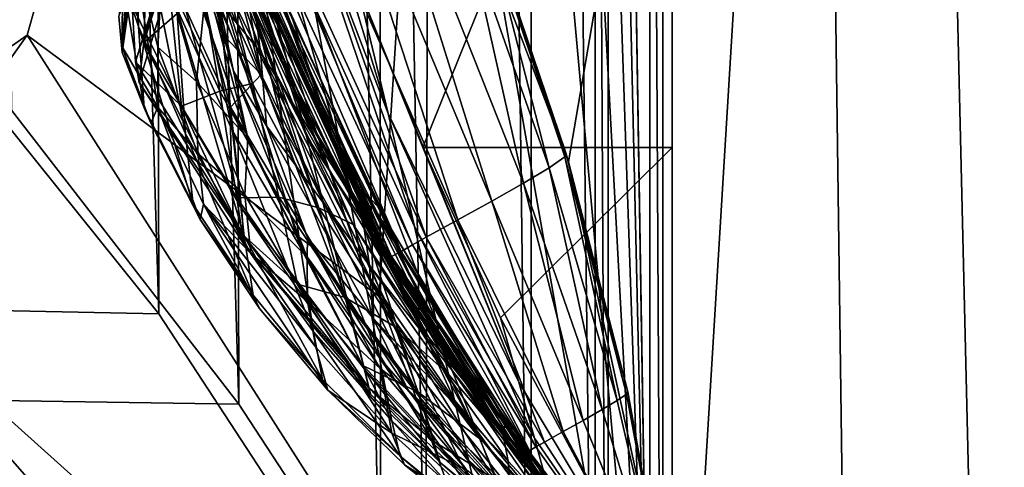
# Model space of a CAD drawing. Header units: metres. Extents: x -1004 to 0, y -708 to 0.
# Tile 56 of 119: x -81 to -36, y -620 to -599. Entities that reach past the tile are written whole.
import ezdxf

# ---------------------------------------------------------------- set-up
doc = ezdxf.new("R2010")
doc.units = ezdxf.units.M

msp = doc.modelspace()

# ---------------------------------------------------------------- linework, layer by layer
at = {"layer": 'top01'}
for points in [[(-51.296959, -64.567253, 2063.059814), (-32.904652, -648.418274, 2063.059814), (-4.296958, -31.427202, 2063.059814)], [(-4.296958, -31.427202, 163.059692), (-32.904652, -648.418274, 163.059692), (-51.296959, -64.567253, 163.059692)], [(-51.296959, -64.567253, 2063.059814), (-51.296959, -347.78183, 2037.928223), (-51.296959, -642.418274, 2063.059814)], [(-51.296959, -347.814911, 179.059677), (-51.296959, -64.567253, 163.059692), (-51.296959, -642.418274, 163.059692)], [(-51.296959, -642.418274, 2063.059814), (-43.296959, -642.418274, 2063.059814), (-51.296959, -64.567253, 2063.059814)], [(-43.296959, -642.418274, 2063.059814), (-37.296959, -644.026001, 2063.059814), (-51.296959, -64.567253, 2063.059814)], [(-51.296959, -64.567253, 2063.059814), (-37.296959, -644.026001, 2063.059814), (-32.904652, -648.418274, 2063.059814)], [(-51.296959, -64.567253, 163.059692), (-32.904652, -648.418274, 163.059692), (-37.296959, -644.026001, 163.059692)], [(-37.296959, -644.026001, 163.059692), (-43.296959, -642.418274, 163.059692), (-51.296959, -64.567253, 163.059692)], [(-43.296959, -642.418274, 163.059692), (-51.296959, -642.418274, 163.059692), (-51.296959, -64.567253, 163.059692)], [(-51.296959, -347.78183, 2037.928223), (-51.296959, -382.927338, 2036.783203), (-51.296959, -642.418274, 2063.059814)], [(-51.296959, -371.833099, 179.980698), (-51.296959, -347.814911, 179.059677), (-51.296959, -642.418274, 163.059692)], [(-51.296959, -642.418274, 163.059692), (-51.296959, -395.709442, 182.743942), (-51.296959, -371.833099, 179.980698)], [(-51.296959, -642.418274, 2063.059814), (-51.296959, -382.927338, 2036.783203), (-51.296959, -417.854736, 2033.39209)], [(-51.296959, -419.300171, 187.347092), (-51.296959, -395.709442, 182.743942), (-51.296959, -642.418274, 163.059692)], [(-51.296959, -642.418274, 2063.059814), (-51.296959, -417.854736, 2033.39209), (-51.296959, -549.301086, 2038.730835)], [(-51.296959, -442.459412, 193.778091), (-51.296959, -419.300171, 187.347092), (-51.296959, -642.418274, 163.059692)], [(-51.296959, -642.418274, 163.059692), (-51.296959, -465.041748, 202.008636), (-51.296959, -442.459412, 193.778091)], [(-51.296959, -486.906036, 211.991547), (-51.296959, -465.041748, 202.008636), (-51.296959, -642.418274, 163.059692)], [(-51.296959, -507.918365, 223.661514), (-51.296959, -486.906036, 211.991547), (-51.296959, -642.418274, 163.059692)], [(-51.296959, -642.418274, 163.059692), (-51.296947, -578.477051, 227.240723), (-51.296959, -507.918365, 223.661514)], [(-51.296959, -549.301086, 2038.730835), (-51.296959, -577.160645, 2043.482788), (-51.296959, -642.418274, 2063.059814)], [(-75.01226, -594.642212, 1252.822388), (-69.325836, -575.409058, 1244.251343), (-75.202965, -600.441711, 1190.483643)], [(-69.325836, -575.409058, 1244.251343), (-68.893585, -578.653931, 1190.834229), (-75.202965, -600.441711, 1190.483643)], [(-75.738686, -598.756653, 1048.179688), (-75.573997, -601.320923, 1088.178589), (-68.176292, -577.426208, 1084.399414)], [(-68.176292, -577.426208, 1084.399414), (-75.573997, -601.320923, 1088.178589), (-68.514442, -579.313965, 1137.527466)], [(-51.296959, -577.160645, 2043.482788), (-65.568436, -597.759644, 2042.431763), (-62.57346, -605.198792, 2043.071655)], [(-62.57346, -605.198792, 2043.071655), (-51.296959, -605.198792, 2045.060059), (-51.296959, -577.160645, 2043.482788)], [(-51.296959, -577.160645, 2043.482788), (-51.296959, -605.198792, 2045.060059), (-51.296959, -642.418274, 2063.059814)], [(-75.202965, -600.441711, 1190.483643), (-68.893585, -578.653931, 1190.834229), (-68.514442, -579.313965, 1137.527466)], [(-55.983807, -605.837585, 220.109924), (-63.98497, -584.754639, 227.897385), (-51.296947, -578.477051, 227.240723)], [(-51.296959, -627.427917, 211.596268), (-55.983807, -605.837585, 220.109924), (-51.296947, -578.477051, 227.240723)], [(-51.296959, -627.427917, 211.596268), (-51.296947, -578.477051, 227.240723), (-51.296959, -642.418274, 163.059692)], [(-75.573997, -601.320923, 1088.178589), (-75.419754, -602.249939, 1128.336426), (-68.514442, -579.313965, 1137.527466)], [(-68.514442, -579.313965, 1137.527466), (-75.419754, -602.249939, 1128.336426), (-75.202965, -600.441711, 1190.483643)], [(-65.568436, -597.759644, 2042.431763), (-70.201683, -583.826843, 2040.79895), (-64.152229, -603.654663, 2000.903442)], [(-64.152229, -603.654663, 2000.903442), (-70.201683, -583.826843, 2040.79895), (-68.956696, -591.041992, 1999.729492)], [(-73.222519, -584.46814, 1429.475098), (-71.374352, -593.740479, 1377.612671), (-68.738998, -601.206116, 1377.612671)], [(-73.222519, -584.46814, 1429.475098), (-68.738998, -601.206116, 1377.612671), (-70.734505, -593.895203, 1429.208252)], [(-63.98497, -584.754639, 227.897385), (-55.983807, -605.837585, 220.109924), (-59.657181, -594.962708, 408.139984)], [(-70.734505, -593.895203, 1429.208252), (-67.241257, -603.050842, 1428.814331), (-73.123672, -585.621948, 1480.525635)], [(-67.241257, -603.050842, 1428.814331), (-69.511261, -596.996094, 1479.826904), (-73.123672, -585.621948, 1480.525635)], [(-59.457424, -607.626343, 536.176514), (-67.815506, -587.625488, 536.179138), (-66.025696, -586.60083, 504.182098)], [(-60.474724, -595.802185, 472.175598), (-58.017033, -606.810181, 504.180237), (-66.025696, -586.60083, 504.182098)], [(-58.017033, -606.810181, 504.180237), (-59.457424, -607.626343, 536.176514), (-66.025696, -586.60083, 504.182098)], [(-69.703461, -588.671692, 568.17334), (-67.815506, -587.625488, 536.179138), (-60.987484, -608.472656, 568.170288)], [(-60.987484, -608.472656, 568.170288), (-67.815506, -587.625488, 536.179138), (-59.457424, -607.626343, 536.176514)], [(-69.892952, -597.154663, 1916.30957), (-66.292473, -605.30011, 1917.071045), (-71.106735, -588.429016, 1957.341431)], [(-66.292473, -605.30011, 1917.071045), (-67.50058, -598.766785, 1958.545776), (-71.106735, -588.429016, 1957.341431)], [(-71.866783, -597.618286, 1874.075806), (-68.904663, -604.262512, 1874.897827), (-72.694023, -588.75, 1915.100708)], [(-68.904663, -604.262512, 1874.897827), (-69.892952, -597.154663, 1916.30957), (-72.694023, -588.75, 1915.100708)], [(-71.419464, -589.622437, 600.171692), (-69.703461, -588.671692, 568.17334), (-62.420319, -609.260437, 600.165771)], [(-69.703461, -588.671692, 568.17334), (-60.987484, -608.472656, 568.170288), (-62.420319, -609.260437, 600.165771)], [(-72.131828, -590.021973, 616.174316), (-71.419464, -589.622437, 600.171692), (-63.044308, -609.603333, 616.190186)], [(-63.044308, -609.603333, 616.190186), (-71.419464, -589.622437, 600.171692), (-62.420319, -609.260437, 600.165771)], [(-75.579216, -593.159119, 1830.649658), (-76.209663, -590.285706, 1830.785522), (-75.441162, -599.718445, 1789.375122)], [(-76.209663, -590.285706, 1830.785522), (-76.17202, -597.55011, 1788.963013), (-75.441162, -599.718445, 1789.375122)], [(-73.530998, -594.929138, 1285.942383), (-71.65667, -600.048706, 1285.78064), (-73.760269, -590.215576, 1316.699829)], [(-71.65667, -600.048706, 1285.78064), (-72.108353, -596.06134, 1316.590454), (-73.760269, -590.215576, 1316.699829)], [(-72.685722, -590.370605, 632.178894), (-63.993095, -610.12384, 648.383057), (-73.098671, -590.579102, 648.187073)], [(-63.563118, -609.90509, 632.096252), (-72.685722, -590.370605, 632.178894), (-72.131828, -590.021973, 616.174316)], [(-63.993095, -610.12384, 648.383057), (-72.685722, -590.370605, 632.178894), (-63.563118, -609.90509, 632.096252)], [(-63.563118, -609.90509, 632.096252), (-72.131828, -590.021973, 616.174316), (-63.044308, -609.603333, 616.190186)], [(-73.705246, -598.900696, 1831.773315), (-71.195473, -604.44281, 1832.627563), (-74.131485, -590.757385, 1872.895386)], [(-71.195473, -604.44281, 1832.627563), (-71.866783, -597.618286, 1874.075806), (-74.131485, -590.757385, 1872.895386)], [(-69.922791, -600.881226, 1556.261719), (-71.824379, -598.544861, 1576.669189), (-73.410561, -590.547241, 1557.622925)], [(-70.373009, -597.285461, 1531.072876), (-69.922791, -600.881226, 1556.261719), (-73.410561, -590.547241, 1557.622925)], [(-64.134399, -610.349487, 659.089783), (-73.161613, -590.917786, 660.184387), (-73.146431, -590.81488, 656.184937)], [(-73.146431, -590.81488, 656.184937), (-73.098671, -590.579102, 648.187073), (-64.090759, -610.279724, 655.483582)], [(-64.090759, -610.279724, 655.483582), (-64.134399, -610.349487, 659.089783), (-73.146431, -590.81488, 656.184937)], [(-73.098671, -590.579102, 648.187073), (-63.993095, -610.12384, 648.383057), (-64.090759, -610.279724, 655.483582)], [(-69.709328, -599.787415, 662.787659), (-73.186432, -590.925415, 662.696655), (-73.179382, -590.9328, 662.185486)], [(-73.186432, -590.925415, 662.696655), (-69.709328, -599.787415, 662.787659), (-72.723816, -592.25708, 664.179382)], [(-64.165329, -610.367798, 661.102844), (-73.179382, -590.9328, 662.185486), (-73.161613, -590.917786, 660.184387)], [(-64.165329, -610.367798, 661.102844), (-69.709328, -599.787415, 662.787659), (-73.179382, -590.9328, 662.185486)], [(-64.134399, -610.349487, 659.089783), (-64.165329, -610.367798, 661.102844), (-73.161613, -590.917786, 660.184387)], [(-67.50058, -598.766785, 1958.545776), (-62.950897, -608.77533, 1959.220581), (-68.956696, -591.041992, 1999.729492)], [(-62.950897, -608.77533, 1959.220581), (-64.152229, -603.654663, 2000.903442), (-68.956696, -591.041992, 1999.729492)], [(-70.280464, -602.294983, 906.052185), (-73.671326, -591.652344, 855.429443), (-72.36882, -594.092224, 804.864868)], [(-72.81015, -596.460266, 906.052185), (-73.671326, -591.652344, 855.429443), (-70.280464, -602.294983, 906.052185)], [(-70.565125, -598.128174, 1347.17627), (-72.634453, -591.433594, 1347.22644), (-69.887627, -601.890625, 1316.490356)], [(-69.887627, -601.890625, 1316.490356), (-72.634453, -591.433594, 1347.22644), (-72.108353, -596.06134, 1316.590454)], [(-72.723816, -592.25708, 664.179382), (-69.709328, -599.787415, 662.787659), (-67.230217, -604.931641, 664.318481)], [(-67.230217, -604.931641, 664.318481), (-72.042046, -594.089844, 704.322754), (-72.723816, -592.25708, 664.179382)], [(-75.441162, -599.718445, 1789.375122), (-73.321793, -604.579895, 1790.233398), (-75.579216, -593.159119, 1830.649658)], [(-73.321793, -604.579895, 1790.233398), (-73.705246, -598.900696, 1831.773315), (-75.579216, -593.159119, 1830.649658)], [(-70.501167, -604.765503, 1606.768555), (-73.380203, -593.851685, 1592.401855), (-71.145393, -601.744263, 1592.179443)], [(-71.145393, -601.744263, 1592.179443), (-73.380203, -593.851685, 1592.401855), (-72.925056, -594.814758, 1576.669189)], [(-70.501167, -604.765503, 1606.768555), (-72.499527, -599.079285, 1606.716187), (-73.380203, -593.851685, 1592.401855)], [(-68.738998, -601.206116, 1377.612671), (-71.374352, -593.740479, 1377.612671), (-67.840469, -604.677734, 1347.116943)], [(-67.840469, -604.677734, 1347.116943), (-71.374352, -593.740479, 1377.612671), (-70.565125, -598.128174, 1347.17627)], [(-68.738998, -601.206116, 1377.612671), (-65.35495, -608.419312, 1377.612671), (-70.734505, -593.895203, 1429.208252)], [(-70.734505, -593.895203, 1429.208252), (-65.35495, -608.419312, 1377.612671), (-67.241257, -603.050842, 1428.814331)], [(-69.39064, -601.534729, 804.883789), (-72.36882, -594.092224, 804.864868), (-70.645248, -597.966309, 754.378906)], [(-67.285263, -607.927795, 906.052185), (-70.280464, -602.294983, 906.052185), (-72.36882, -594.092224, 804.864868)], [(-69.39064, -601.534729, 804.883789), (-67.285263, -607.927795, 906.052185), (-72.36882, -594.092224, 804.864868)], [(-70.645248, -597.966309, 754.378906), (-72.042046, -594.089844, 704.322754), (-66.858658, -606.112549, 754.427551)], [(-72.042046, -594.089844, 704.322754), (-68.088608, -603.377686, 704.322754), (-66.858658, -606.112549, 754.427551)], [(-68.088608, -603.377686, 704.322754), (-72.042046, -594.089844, 704.322754), (-67.230217, -604.931641, 664.318481)], [(-73.349625, -598.828735, 1255.053467), (-75.01226, -594.642212, 1252.822388), (-75.202965, -600.441711, 1190.483643)], [(-72.925056, -594.814758, 1576.669189), (-71.824379, -598.544861, 1576.669189), (-71.145393, -601.744263, 1592.179443)], [(-73.349625, -598.828735, 1255.053467), (-71.283127, -603.370789, 1254.862061), (-73.530998, -594.929138, 1285.942383)], [(-71.283127, -603.370789, 1254.862061), (-71.65667, -600.048706, 1285.78064), (-73.530998, -594.929138, 1285.942383)], [(-59.652096, -595.199707, 440.159698), (-56.853146, -606.112976, 472.17511), (-60.474724, -595.802185, 472.175598)], [(-56.154682, -605.623779, 440.159515), (-59.652096, -595.199707, 440.159698), (-59.657181, -594.962708, 408.139984)], [(-59.657181, -594.962708, 408.139984), (-56.10437, -605.432068, 408.139984), (-56.154682, -605.623779, 440.159515)], [(-59.657181, -594.962708, 408.139984), (-55.983807, -605.837585, 220.109924), (-56.10437, -605.432068, 408.139984)], [(-56.853146, -606.112976, 472.17511), (-59.652096, -595.199707, 440.159698), (-56.154682, -605.623779, 440.159515)], [(-75.762894, -595.622437, 1656.737427), (-76.199287, -600.604675, 1707.27124), (-75.668739, -596.563416, 1673.464844)], [(-76.199287, -600.604675, 1707.27124), (-75.762894, -595.622437, 1656.737427), (-74.577431, -603.362366, 1681.969238)], [(-74.568619, -600.650757, 1656.766357), (-75.762894, -595.622437, 1656.737427), (-74.352173, -596.839661, 1631.730713)], [(-75.762894, -595.622437, 1656.737427), (-74.568619, -600.650757, 1656.766357), (-74.577431, -603.362366, 1681.969238)], [(-69.887627, -601.890625, 1316.490356), (-72.108353, -596.06134, 1316.590454), (-71.65667, -600.048706, 1285.78064)], [(-70.239395, -595.969116, 1505.473022), (-65.212761, -607.233337, 1504.251221), (-70.373009, -597.285461, 1531.072876)], [(-69.511261, -596.996094, 1479.826904), (-64.615692, -607.86676, 1478.893677), (-70.239395, -595.969116, 1505.473022)], [(-64.615692, -607.86676, 1478.893677), (-65.212761, -607.233337, 1504.251221), (-70.239395, -595.969116, 1505.473022)], [(-56.853146, -606.112976, 472.17511), (-58.017033, -606.810181, 504.180237), (-60.474724, -595.802185, 472.175598)], [(-76.199287, -600.604675, 1707.27124), (-75.998428, -598.678589, 1707.27124), (-75.668739, -596.563416, 1673.464844)], [(-72.81015, -596.460266, 906.052185), (-71.757744, -602.63855, 978.393799), (-74.083122, -597.601624, 978.308777)], [(-72.81015, -596.460266, 906.052185), (-70.280464, -602.294983, 906.052185), (-71.757744, -602.63855, 978.393799)], [(-72.826424, -602.205139, 1631.766602), (-74.568619, -600.650757, 1656.766357), (-74.352173, -596.839661, 1631.730713)], [(-74.352173, -596.839661, 1631.730713), (-72.499527, -599.079285, 1606.716187), (-72.826424, -602.205139, 1631.766602)], [(-67.241257, -603.050842, 1428.814331), (-62.786045, -611.78186, 1428.297729), (-69.511261, -596.996094, 1479.826904)], [(-62.786045, -611.78186, 1428.297729), (-64.615692, -607.86676, 1478.893677), (-69.511261, -596.996094, 1479.826904)], [(-76.17202, -597.55011, 1788.963013), (-76.337135, -599.258789, 1748.940063), (-76.181023, -600.898193, 1747.070557)], [(-76.17202, -597.55011, 1788.963013), (-76.181023, -600.898193, 1747.070557), (-75.189552, -603.39801, 1747.760132)], [(-75.441162, -599.718445, 1789.375122), (-76.17202, -597.55011, 1788.963013), (-75.189552, -603.39801, 1747.760132)], [(-65.212761, -607.233337, 1504.251221), (-65.338036, -608.140503, 1529.578247), (-70.373009, -597.285461, 1531.072876)], [(-70.373009, -597.285461, 1531.072876), (-65.338036, -608.140503, 1529.578247), (-69.922791, -600.881226, 1556.261719)], [(-68.904663, -604.262512, 1874.897827), (-65.312065, -610.620544, 1875.362427), (-69.892952, -597.154663, 1916.30957)], [(-65.312065, -610.620544, 1875.362427), (-66.292473, -605.30011, 1917.071045), (-69.892952, -597.154663, 1916.30957)], [(-76.337135, -599.258789, 1748.940063), (-75.753426, -597.786743, 1748.845215), (-76.181023, -600.898193, 1747.070557)], [(-76.181023, -600.898193, 1747.070557), (-75.753426, -597.786743, 1748.845215), (-76.199287, -600.604675, 1707.27124)], [(-75.753426, -597.786743, 1748.845215), (-75.998428, -598.678589, 1707.27124), (-76.199287, -600.604675, 1707.27124)], [(-74.083122, -597.601624, 978.308777), (-73.497513, -603.326904, 1050.667847), (-75.738686, -598.756653, 1048.179688)], [(-74.083122, -597.601624, 978.308777), (-71.757744, -602.63855, 978.393799), (-73.497513, -603.326904, 1050.667847)], [(-71.195473, -604.44281, 1832.627563), (-68.120819, -609.730896, 1833.194336), (-71.866783, -597.618286, 1874.075806)], [(-68.120819, -609.730896, 1833.194336), (-68.904663, -604.262512, 1874.897827), (-71.866783, -597.618286, 1874.075806)], [(-66.858658, -606.112549, 754.427551), (-69.39064, -601.534729, 804.883789), (-70.645248, -597.966309, 754.378906)], [(-62.57346, -605.198792, 2043.071655), (-65.568436, -597.759644, 2042.431763), (-58.229408, -615.820068, 2001.579346)], [(-58.229408, -615.820068, 2001.579346), (-65.568436, -597.759644, 2042.431763), (-64.152229, -603.654663, 2000.903442)], [(-67.840469, -604.677734, 1347.116943), (-70.565125, -598.128174, 1347.17627), (-67.113083, -607.599426, 1316.389893)], [(-67.113083, -607.599426, 1316.389893), (-70.565125, -598.128174, 1347.17627), (-69.887627, -601.890625, 1316.490356)], [(-75.738686, -598.756653, 1048.179688), (-73.497513, -603.326904, 1050.667847), (-75.573997, -601.320923, 1088.178589)], [(-75.202965, -600.441711, 1190.483643), (-70.785103, -607.936829, 1192.890015), (-73.349625, -598.828735, 1255.053467)], [(-73.321793, -604.579895, 1790.233398), (-70.661507, -609.202881, 1790.874756), (-73.705246, -598.900696, 1831.773315)], [(-70.661507, -609.202881, 1790.874756), (-71.195473, -604.44281, 1832.627563), (-73.705246, -598.900696, 1831.773315)], [(-70.785103, -607.936829, 1192.890015), (-71.283127, -603.370789, 1254.862061), (-73.349625, -598.828735, 1255.053467)], [(-71.145393, -601.744263, 1592.179443), (-71.824379, -598.544861, 1576.669189), (-69.65448, -604.211548, 1576.669312)], [(-69.922791, -600.881226, 1556.261719), (-69.65448, -604.211548, 1576.669312), (-71.824379, -598.544861, 1576.669189)], [(-61.952927, -613.105896, 1917.408691), (-67.50058, -598.766785, 1958.545776), (-66.292473, -605.30011, 1917.071045)], [(-62.950897, -608.77533, 1959.220581), (-67.50058, -598.766785, 1958.545776), (-61.952927, -613.105896, 1917.408691)], [(-72.499527, -599.079285, 1606.716187), (-70.501167, -604.765503, 1606.768555), (-72.826424, -602.205139, 1631.766602)], [(-75.189552, -603.39801, 1747.760132), (-72.96595, -607.770203, 1748.437378), (-75.441162, -599.718445, 1789.375122)], [(-72.96595, -607.770203, 1748.437378), (-73.321793, -604.579895, 1790.233398), (-75.441162, -599.718445, 1789.375122)], [(-64.165329, -610.367798, 661.102844), (-64.189262, -610.363159, 662.286926), (-69.709328, -599.787415, 662.787659)], [(-64.189262, -610.363159, 662.286926), (-64.203415, -610.350586, 662.931763), (-69.709328, -599.787415, 662.787659)], [(-69.709328, -599.787415, 662.787659), (-64.203415, -610.350586, 662.931763), (-67.230217, -604.931641, 664.318481)], [(-71.283127, -603.370789, 1254.862061), (-69.887627, -601.890625, 1316.490356), (-71.65667, -600.048706, 1285.78064)], [(-75.189552, -603.39801, 1747.760132), (-76.181023, -600.898193, 1747.070557), (-76.199287, -600.604675, 1707.27124)], [(-76.199287, -600.604675, 1707.27124), (-74.880295, -604.086792, 1707.271729), (-75.189552, -603.39801, 1747.760132)], [(-74.577431, -603.362366, 1681.969238), (-74.880295, -604.086792, 1707.271729), (-76.199287, -600.604675, 1707.27124)], [(-75.419754, -602.249939, 1128.336426), (-70.643326, -609.611084, 1130.920776), (-75.202965, -600.441711, 1190.483643)], [(-70.643326, -609.611084, 1130.920776), (-70.785103, -607.936829, 1192.890015), (-75.202965, -600.441711, 1190.483643)], [(-74.577431, -603.362366, 1681.969238), (-74.568619, -600.650757, 1656.766357), (-72.758575, -605.46283, 1656.811768)], [(-72.758575, -605.46283, 1656.811768), (-74.568619, -600.650757, 1656.766357), (-72.826424, -602.205139, 1631.766602)], [(-65.338036, -608.140503, 1529.578247), (-64.993546, -610.53717, 1554.698364), (-69.922791, -600.881226, 1556.261719)], [(-64.993546, -610.53717, 1554.698364), (-69.65448, -604.211548, 1576.669312), (-69.922791, -600.881226, 1556.261719)], [(-73.497513, -603.326904, 1050.667847), (-70.750877, -609.114929, 1090.828979), (-75.573997, -601.320923, 1088.178589)], [(-75.573997, -601.320923, 1088.178589), (-70.750877, -609.114929, 1090.828979), (-75.419754, -602.249939, 1128.336426)], [(-65.732361, -608.680908, 804.921692), (-69.39064, -601.534729, 804.883789), (-66.858658, -606.112549, 754.427551)], [(-69.39064, -601.534729, 804.883789), (-65.732361, -608.680908, 804.921692), (-67.285263, -607.927795, 906.052185)], [(-65.35495, -608.419312, 1377.612671), (-68.738998, -601.206116, 1377.612671), (-67.840469, -604.677734, 1347.116943)], [(-65.956184, -612.268799, 1254.584106), (-69.887627, -601.890625, 1316.490356), (-71.283127, -603.370789, 1254.862061)], [(-67.813919, -610.161133, 1606.838989), (-71.145393, -601.744263, 1592.179443), (-67.797874, -609.267517, 1592.024414)], [(-67.797874, -609.267517, 1592.024414), (-71.145393, -601.744263, 1592.179443), (-69.65448, -604.211548, 1576.669312)], [(-67.813919, -610.161133, 1606.838989), (-70.501167, -604.765503, 1606.768555), (-71.145393, -601.744263, 1592.179443)], [(-69.887627, -601.890625, 1316.490356), (-65.956184, -612.268799, 1254.584106), (-67.113083, -607.599426, 1316.389893)], [(-70.750877, -609.114929, 1090.828979), (-70.643326, -609.611084, 1130.920776), (-75.419754, -602.249939, 1128.336426)], [(-70.629761, -607.3349, 1631.820435), (-72.758575, -605.46283, 1656.811768), (-72.826424, -602.205139, 1631.766602)], [(-72.826424, -602.205139, 1631.766602), (-70.501167, -604.765503, 1606.768555), (-70.629761, -607.3349, 1631.820435)], [(-70.280464, -602.294983, 906.052185), (-69.088432, -607.437622, 978.450806), (-71.757744, -602.63855, 978.393799)], [(-69.088432, -607.437622, 978.450806), (-70.280464, -602.294983, 906.052185), (-67.285263, -607.927795, 906.052185)], [(-71.757744, -602.63855, 978.393799), (-71.00177, -607.472717, 1050.755249), (-73.497513, -603.326904, 1050.667847)], [(-71.757744, -602.63855, 978.393799), (-69.088432, -607.437622, 978.450806), (-71.00177, -607.472717, 1050.755249)], [(-72.649414, -608.451965, 1707.271362), (-74.880295, -604.086792, 1707.271729), (-74.577431, -603.362366, 1681.969238)], [(-72.508698, -607.75946, 1682.002441), (-72.649414, -608.451965, 1707.271362), (-74.577431, -603.362366, 1681.969238)], [(-72.758575, -605.46283, 1656.811768), (-72.508698, -607.75946, 1682.002441), (-74.577431, -603.362366, 1681.969238)], [(-73.497513, -603.326904, 1050.667847), (-71.00177, -607.472717, 1050.755249), (-70.750877, -609.114929, 1090.828979)], [(-65.35495, -608.419312, 1377.612671), (-61.269676, -615.260925, 1377.612671), (-67.241257, -603.050842, 1428.814331)], [(-67.241257, -603.050842, 1428.814331), (-61.269676, -615.260925, 1377.612671), (-62.786045, -611.78186, 1428.297729)], [(-74.880295, -604.086792, 1707.271729), (-72.96595, -607.770203, 1748.437378), (-75.189552, -603.39801, 1747.760132)], [(-65.223984, -615.237976, 1192.695313), (-65.956184, -612.268799, 1254.584106), (-71.283127, -603.370789, 1254.862061)], [(-70.785103, -607.936829, 1192.890015), (-65.223984, -615.237976, 1192.695313), (-71.283127, -603.370789, 1254.862061)], [(-66.858658, -606.112549, 754.427551), (-68.088608, -603.377686, 704.322754), (-62.310307, -613.806458, 754.506104)], [(-68.088608, -603.377686, 704.322754), (-63.075603, -612.357361, 704.322754), (-62.310307, -613.806458, 754.506104)], [(-60.046143, -616.729858, 664.500427), (-63.075603, -612.357361, 704.322754), (-68.088608, -603.377686, 704.322754)], [(-60.046143, -616.729858, 664.500427), (-68.088608, -603.377686, 704.322754), (-67.230217, -604.931641, 664.318481)], [(-58.229408, -615.820068, 2001.579346), (-64.152229, -603.654663, 2000.903442), (-57.520275, -618.353333, 1959.495117)], [(-64.152229, -603.654663, 2000.903442), (-62.950897, -608.77533, 1959.220581), (-57.520275, -618.353333, 1959.495117)], [(-74.880295, -604.086792, 1707.271729), (-72.649414, -608.451965, 1707.271362), (-72.96595, -607.770203, 1748.437378)], [(-67.797874, -609.267517, 1592.024414), (-69.65448, -604.211548, 1576.669312), (-64.840881, -612.913147, 1576.669189)], [(-64.840881, -612.913147, 1576.669189), (-69.65448, -604.211548, 1576.669312), (-64.993546, -610.53717, 1554.698364)], [(-72.96595, -607.770203, 1748.437378), (-70.252579, -611.88092, 1748.938843), (-73.321793, -604.579895, 1790.233398)], [(-70.252579, -611.88092, 1748.938843), (-70.661507, -609.202881, 1790.874756), (-73.321793, -604.579895, 1790.233398)], [(-70.661507, -609.202881, 1790.874756), (-67.526489, -613.545715, 1791.283936), (-71.195473, -604.44281, 1832.627563)], [(-67.526489, -613.545715, 1791.283936), (-68.120819, -609.730896, 1833.194336), (-71.195473, -604.44281, 1832.627563)], [(-68.120819, -609.730896, 1833.194336), (-64.54332, -614.713074, 1833.475464), (-68.904663, -604.262512, 1874.897827)], [(-64.54332, -614.713074, 1833.475464), (-65.312065, -610.620544, 1875.362427), (-68.904663, -604.262512, 1874.897827)], [(-65.35495, -608.419312, 1377.612671), (-67.840469, -604.677734, 1347.116943), (-63.815517, -613.089172, 1316.284058)], [(-63.815517, -613.089172, 1316.284058), (-67.840469, -604.677734, 1347.116943), (-67.113083, -607.599426, 1316.389893)], [(-70.501167, -604.765503, 1606.768555), (-67.813919, -610.161133, 1606.838989), (-70.629761, -607.3349, 1631.820435)], [(-67.230217, -604.931641, 664.318481), (-64.203415, -610.350586, 662.931763), (-63.519676, -611.474792, 662.949646)], [(-67.230217, -604.931641, 664.318481), (-63.519676, -611.474792, 662.949646), (-60.046143, -616.729858, 664.500427)], [(-70.360161, -610.002319, 1656.871948), (-72.758575, -605.46283, 1656.811768), (-70.629761, -607.3349, 1631.820435)], [(-72.508698, -607.75946, 1682.002441), (-72.758575, -605.46283, 1656.811768), (-70.360161, -610.002319, 1656.871948)], [(-61.144371, -616.632202, 1875.490234), (-66.292473, -605.30011, 1917.071045), (-65.312065, -610.620544, 1875.362427)], [(-61.144371, -616.632202, 1875.490234), (-61.952927, -613.105896, 1917.408691), (-66.292473, -605.30011, 1917.071045)], [(-59.066517, -612.904358, 2043.690063), (-62.57346, -605.198792, 2043.071655), (-58.229408, -615.820068, 2001.579346)], [(-62.57346, -605.198792, 2043.071655), (-59.066517, -612.904358, 2043.690063), (-51.296959, -605.198792, 2045.060059)], [(-59.066517, -612.904358, 2043.690063), (-51.296959, -627.418274, 2045.060059), (-51.296959, -605.198792, 2045.060059)], [(-56.10437, -605.432068, 408.139984), (-53.356842, -616.365662, 440.159363), (-56.154682, -605.623779, 440.159515)], [(-56.10437, -605.432068, 408.139984), (-53.305714, -616.25592, 408.139984), (-53.356842, -616.365662, 440.159363)], [(-55.983807, -605.837585, 220.109924), (-53.305714, -616.25592, 408.139984), (-56.10437, -605.432068, 408.139984)], [(-51.296959, -642.418274, 2063.059814), (-51.296959, -605.198792, 2045.060059), (-51.296959, -627.418274, 2045.060059)], [(-53.777737, -616.653076, 472.174591), (-56.853146, -606.112976, 472.17511), (-56.154682, -605.623779, 440.159515)], [(-56.154682, -605.623779, 440.159515), (-53.356842, -616.365662, 440.159363), (-53.777737, -616.653076, 472.174591)], [(-55.983807, -605.837585, 220.109924), (-51.296959, -627.427917, 211.596268), (-53.305714, -616.25592, 408.139984)], [(-62.310307, -613.806458, 754.506104), (-65.732361, -608.680908, 804.921692), (-66.858658, -606.112549, 754.427551)], [(-58.017033, -606.810181, 504.180237), (-56.853146, -606.112976, 472.17511), (-54.465866, -617.065247, 504.17926)], [(-54.465866, -617.065247, 504.17926), (-56.853146, -606.112976, 472.17511), (-53.777737, -616.653076, 472.174591)], [(-59.457424, -607.626343, 536.176514), (-58.017033, -606.810181, 504.180237), (-55.315228, -617.551514, 536.17511)], [(-55.315228, -617.551514, 536.17511), (-58.017033, -606.810181, 504.180237), (-54.465866, -617.065247, 504.17926)], [(-67.796028, -612.164551, 1631.889893), (-70.360161, -610.002319, 1656.871948), (-70.629761, -607.3349, 1631.820435)], [(-70.629761, -607.3349, 1631.820435), (-67.813919, -610.161133, 1606.838989), (-67.796028, -612.164551, 1631.889893)], [(-65.212761, -607.233337, 1504.251221), (-58.86269, -617.762085, 1502.802246), (-65.338036, -608.140503, 1529.578247)], [(-64.615692, -607.86676, 1478.893677), (-58.51199, -618.055481, 1477.739136), (-65.212761, -607.233337, 1504.251221)], [(-58.51199, -618.055481, 1477.739136), (-58.86269, -617.762085, 1502.802246), (-65.212761, -607.233337, 1504.251221)], [(-72.649414, -608.451965, 1707.271362), (-70.252579, -611.88092, 1748.938843), (-72.96595, -607.770203, 1748.437378)], [(-72.508698, -607.75946, 1682.002441), (-69.963783, -612.480286, 1707.271362), (-72.649414, -608.451965, 1707.271362)], [(-67.413895, -614.234253, 1656.943359), (-66.875488, -616.180725, 1707.271362), (-72.508698, -607.75946, 1682.002441)], [(-66.875488, -616.180725, 1707.271362), (-69.963783, -612.480286, 1707.271362), (-72.508698, -607.75946, 1682.002441)], [(-67.413895, -614.234253, 1656.943359), (-72.508698, -607.75946, 1682.002441), (-70.360161, -610.002319, 1656.871948)], [(-69.088432, -607.437622, 978.450806), (-68.252838, -611.389893, 1050.818115), (-71.00177, -607.472717, 1050.755249)], [(-71.00177, -607.472717, 1050.755249), (-68.252838, -611.389893, 1050.818115), (-70.750877, -609.114929, 1090.828979)], [(-68.252838, -611.389893, 1050.818115), (-69.088432, -607.437622, 978.450806), (-66.091293, -611.987122, 978.479248)], [(-66.091293, -611.987122, 978.479248), (-69.088432, -607.437622, 978.450806), (-67.285263, -607.927795, 906.052185)], [(-65.956184, -612.268799, 1254.584106), (-62.738552, -616.477173, 1254.484009), (-67.113083, -607.599426, 1316.389893)], [(-67.113083, -607.599426, 1316.389893), (-62.738552, -616.477173, 1254.484009), (-63.815517, -613.089172, 1316.284058)], [(-56.220924, -618.061096, 568.16864), (-60.987484, -608.472656, 568.170288), (-59.457424, -607.626343, 536.176514)], [(-56.220924, -618.061096, 568.16864), (-59.457424, -607.626343, 536.176514), (-55.315228, -617.551514, 536.17511)], [(-70.643326, -609.611084, 1130.920776), (-64.945763, -616.365723, 1130.920776), (-70.785103, -607.936829, 1192.890015)], [(-64.945763, -616.365723, 1130.920776), (-65.223984, -615.237976, 1192.695313), (-70.785103, -607.936829, 1192.890015)], [(-65.732361, -608.680908, 804.921692), (-63.851017, -613.303955, 906.052185), (-67.285263, -607.927795, 906.052185)], [(-67.285263, -607.927795, 906.052185), (-63.851017, -613.303955, 906.052185), (-66.091293, -611.987122, 978.479248)], [(-58.86269, -617.762085, 1502.802246), (-58.935074, -618.220337, 1527.871826), (-65.338036, -608.140503, 1529.578247)], [(-58.935074, -618.220337, 1527.871826), (-64.993546, -610.53717, 1554.698364), (-65.338036, -608.140503, 1529.578247)], [(-62.786045, -611.78186, 1428.297729), (-57.44278, -619.944031, 1427.665283), (-64.615692, -607.86676, 1478.893677)], [(-57.44278, -619.944031, 1427.665283), (-58.51199, -618.055481, 1477.739136), (-64.615692, -607.86676, 1478.893677)], [(-72.649414, -608.451965, 1707.271362), (-69.963783, -612.480286, 1707.271362), (-70.252579, -611.88092, 1748.938843)], [(-61.448086, -615.432495, 804.978149), (-65.732361, -608.680908, 804.921692), (-62.310307, -613.806458, 754.506104)], [(-65.732361, -608.680908, 804.921692), (-61.448086, -615.432495, 804.978149), (-63.851017, -613.303955, 906.052185)], [(-61.269676, -615.260925, 1377.612671), (-65.35495, -608.419312, 1377.612671), (-60.040272, -618.271057, 1316.172485)], [(-60.040272, -618.271057, 1316.172485), (-65.35495, -608.419312, 1377.612671), (-63.815517, -613.089172, 1316.284058)], [(-62.420319, -609.260437, 600.165771), (-60.987484, -608.472656, 568.170288), (-57.077965, -618.543457, 600.162659)], [(-60.987484, -608.472656, 568.170288), (-56.220924, -618.061096, 568.16864), (-57.077965, -618.543457, 600.162659)], [(-70.750877, -609.114929, 1090.828979), (-68.252838, -611.389893, 1050.818115), (-65.016022, -616.075623, 1090.894043)], [(-70.750877, -609.114929, 1090.828979), (-65.016022, -616.075623, 1090.894043), (-70.643326, -609.611084, 1130.920776)], [(-57.520275, -618.353333, 1959.495117), (-62.950897, -608.77533, 1959.220581), (-56.930325, -620.496582, 1917.429321)], [(-56.930325, -620.496582, 1917.429321), (-62.950897, -608.77533, 1959.220581), (-61.952927, -613.105896, 1917.408691)], [(-70.252579, -611.88092, 1748.938843), (-67.112282, -615.69519, 1749.250854), (-70.661507, -609.202881, 1790.874756)], [(-67.112282, -615.69519, 1749.250854), (-67.526489, -613.545715, 1791.283936), (-70.661507, -609.202881, 1790.874756)], [(-64.509247, -615.202209, 1606.925415), (-67.813919, -610.161133, 1606.838989), (-67.797874, -609.267517, 1592.024414)], [(-64.509247, -615.202209, 1606.925415), (-67.797874, -609.267517, 1592.024414), (-63.252785, -616.160583, 1591.941895)], [(-63.252785, -616.160583, 1591.941895), (-67.797874, -609.267517, 1592.024414), (-64.840881, -612.913147, 1576.669189)], [(-57.456879, -618.758179, 616.198242), (-63.044308, -609.603333, 616.190186), (-62.420319, -609.260437, 600.165771)], [(-57.456879, -618.758179, 616.198242), (-62.420319, -609.260437, 600.165771), (-57.077965, -618.543457, 600.162659)], [(-65.016022, -616.075623, 1090.894043), (-64.945763, -616.365723, 1130.920776), (-70.643326, -609.611084, 1130.920776)], [(-67.413895, -614.234253, 1656.943359), (-70.360161, -610.002319, 1656.871948), (-67.796028, -612.164551, 1631.889893)], [(-67.526489, -613.545715, 1791.283936), (-63.975067, -617.568481, 1791.463257), (-68.120819, -609.730896, 1833.194336)], [(-63.975067, -617.568481, 1791.463257), (-64.54332, -614.713074, 1833.475464), (-68.120819, -609.730896, 1833.194336)], [(-57.777939, -618.949829, 632.054382), (-63.993095, -610.12384, 648.383057), (-63.563118, -609.90509, 632.096252)], [(-63.563118, -609.90509, 632.096252), (-63.044308, -609.603333, 616.190186), (-57.777939, -618.949829, 632.054382)], [(-57.777939, -618.949829, 632.054382), (-63.044308, -609.603333, 616.190186), (-57.456879, -618.758179, 616.198242)], [(-67.813919, -610.161133, 1606.838989), (-64.509247, -615.202209, 1606.925415), (-67.796028, -612.164551, 1631.889893)], [(-63.519676, -611.474792, 662.949646), (-64.203415, -610.350586, 662.931763), (-64.189262, -610.363159, 662.286926)], [(-63.519676, -611.474792, 662.949646), (-64.189262, -610.363159, 662.286926), (-64.165329, -610.367798, 661.102844)], [(-64.134399, -610.349487, 659.089783), (-63.519676, -611.474792, 662.949646), (-64.165329, -610.367798, 661.102844)], [(-64.090759, -610.279724, 655.483582), (-58.351528, -619.047607, 663.0849), (-64.134399, -610.349487, 659.089783)], [(-58.351528, -619.047607, 663.0849), (-63.519676, -611.474792, 662.949646), (-64.134399, -610.349487, 659.089783)], [(-63.993095, -610.12384, 648.383057), (-58.351528, -619.047607, 663.0849), (-64.090759, -610.279724, 655.483582)], [(-58.351528, -619.047607, 663.0849), (-63.993095, -610.12384, 648.383057), (-57.777939, -618.949829, 632.054382)], [(-60.514473, -619.344421, 1833.48938), (-61.144371, -616.632202, 1875.490234), (-65.312065, -610.620544, 1875.362427)], [(-65.312065, -610.620544, 1875.362427), (-64.54332, -614.713074, 1833.475464), (-60.514473, -619.344421, 1833.48938)], [(-58.719742, -619.398926, 1552.961426), (-64.840881, -612.913147, 1576.669189), (-64.993546, -610.53717, 1554.698364)], [(-58.935074, -618.220337, 1527.871826), (-58.719742, -619.398926, 1552.961426), (-64.993546, -610.53717, 1554.698364)], [(-68.252838, -611.389893, 1050.818115), (-65.265038, -615.076355, 1050.853882), (-65.016022, -616.075623, 1090.894043)], [(-65.265038, -615.076355, 1050.853882), (-68.252838, -611.389893, 1050.818115), (-66.091293, -611.987122, 978.479248)], [(-63.519676, -611.474792, 662.949646), (-58.351528, -619.047607, 663.0849), (-60.046143, -616.729858, 664.500427)], [(-61.269676, -615.260925, 1377.612671), (-56.556343, -621.622742, 1377.612793), (-62.786045, -611.78186, 1428.297729)], [(-62.786045, -611.78186, 1428.297729), (-56.556343, -621.622742, 1377.612793), (-57.44278, -619.944031, 1427.665283)], [(-69.963783, -612.480286, 1707.271362), (-67.112282, -615.69519, 1749.250854), (-70.252579, -611.88092, 1748.938843)], [(-63.985634, -618.126221, 1657.022461), (-67.413895, -614.234253, 1656.943359), (-67.796028, -612.164551, 1631.889893)], [(-67.796028, -612.164551, 1631.889893), (-64.509247, -615.202209, 1606.925415), (-63.985634, -618.126221, 1657.022461)], [(-63.851017, -613.303955, 906.052185), (-62.787018, -616.274475, 978.48053), (-66.091293, -611.987122, 978.479248)], [(-66.091293, -611.987122, 978.479248), (-62.787018, -616.274475, 978.48053), (-65.265038, -615.076355, 1050.853882)], [(-62.054157, -618.639099, 1192.645142), (-65.956184, -612.268799, 1254.584106), (-65.223984, -615.237976, 1192.695313)], [(-62.738552, -616.477173, 1254.484009), (-65.956184, -612.268799, 1254.584106), (-62.054157, -618.639099, 1192.645142)], [(-69.963783, -612.480286, 1707.271362), (-66.875488, -616.180725, 1707.271362), (-67.112282, -615.69519, 1749.250854)], [(-62.310307, -613.806458, 754.506104), (-63.075603, -612.357361, 704.322754), (-51.296959, -627.418274, 704.322754)], [(-51.296959, -627.418274, 704.322754), (-63.075603, -612.357361, 704.322754), (-60.046143, -616.729858, 664.500427)], [(-63.252785, -616.160583, 1591.941895), (-64.840881, -612.913147, 1576.669189), (-58.613274, -620.662292, 1576.669189)], [(-58.719742, -619.398926, 1552.961426), (-58.613274, -620.662292, 1576.669189), (-64.840881, -612.913147, 1576.669189)], [(-62.738552, -616.477173, 1254.484009), (-59.194427, -620.439026, 1254.402832), (-63.815517, -613.089172, 1316.284058)], [(-63.815517, -613.089172, 1316.284058), (-59.194427, -620.439026, 1254.402832), (-60.040272, -618.271057, 1316.172485)], [(-56.45256, -622.24231, 1875.370239), (-61.952927, -613.105896, 1917.408691), (-61.144371, -616.632202, 1875.490234)], [(-56.930325, -620.496582, 1917.429321), (-61.952927, -613.105896, 1917.408691), (-56.45256, -622.24231, 1875.370239)], [(-59.066517, -612.904358, 2043.690063), (-58.229408, -615.820068, 2001.579346), (-51.296959, -627.418274, 2045.060059)], [(-67.112282, -615.69519, 1749.250854), (-63.600773, -619.179565, 1749.375977), (-67.526489, -613.545715, 1791.283936)], [(-63.600773, -619.179565, 1749.375977), (-63.975067, -617.568481, 1791.463257), (-67.526489, -613.545715, 1791.283936)], [(-61.448086, -615.432495, 804.978149), (-60.012562, -618.373718, 906.052185), (-63.851017, -613.303955, 906.052185)], [(-63.851017, -613.303955, 906.052185), (-60.012562, -618.373718, 906.052185), (-62.787018, -616.274475, 978.48053)], [(-51.296959, -627.418274, 704.322754), (-61.448086, -615.432495, 804.978149), (-62.310307, -613.806458, 754.506104)], [(-66.875488, -616.180725, 1707.271362), (-67.413895, -614.234253, 1656.943359), (-63.985634, -618.126221, 1657.022461)], [(-64.54332, -614.713074, 1833.475464), (-60.055916, -621.236938, 1791.429199), (-60.514473, -619.344421, 1833.48938)], [(-63.975067, -617.568481, 1791.463257), (-60.055916, -621.236938, 1791.429199), (-64.54332, -614.713074, 1833.475464)], [(-65.016022, -616.075623, 1090.894043), (-65.265038, -615.076355, 1050.853882), (-62.055336, -618.528625, 1050.862549)], [(-65.265038, -615.076355, 1050.853882), (-62.787018, -616.274475, 978.48053), (-62.055336, -618.528625, 1050.862549)], [(-61.785439, -619.462952, 1130.920776), (-62.054157, -618.639099, 1192.645142), (-65.223984, -615.237976, 1192.695313)], [(-65.223984, -615.237976, 1192.695313), (-64.945763, -616.365723, 1130.920776), (-61.785439, -619.462952, 1130.920776)], [(-60.604324, -619.792603, 1607.02771), (-64.509247, -615.202209, 1606.925415), (-63.252785, -616.160583, 1591.941895)], [(-63.985634, -618.126221, 1657.022461), (-64.509247, -615.202209, 1606.925415), (-60.604324, -619.792603, 1607.02771)], [(-55.845051, -623.070129, 1316.059326), (-56.556343, -621.622742, 1377.612793), (-61.269676, -615.260925, 1377.612671)], [(-55.845051, -623.070129, 1316.059326), (-61.269676, -615.260925, 1377.612671), (-60.040272, -618.271057, 1316.172485)], [(-66.875488, -616.180725, 1707.271362), (-63.600773, -619.179565, 1749.375977), (-67.112282, -615.69519, 1749.250854)], [(-60.012562, -618.373718, 906.052185), (-61.448086, -615.432495, 804.978149), (-51.296959, -627.418274, 704.322754)], [(-58.229408, -615.820068, 2001.579346), (-57.520275, -618.353333, 1959.495117), (-51.296959, -627.418274, 2045.060059)], [(-66.875488, -616.180725, 1707.271362), (-63.399826, -619.565613, 1707.271484), (-63.600773, -619.179565, 1749.375977)], [(-63.399826, -619.565613, 1707.271484), (-66.875488, -616.180725, 1707.271362), (-63.985634, -618.126221, 1657.022461)], [(-65.016022, -616.075623, 1090.894043), (-62.055336, -618.528625, 1050.862549), (-58.480099, -622.209167, 1090.894531)], [(-64.945763, -616.365723, 1130.920776), (-65.016022, -616.075623, 1090.894043), (-61.785439, -619.462952, 1130.920776)], [(-61.785439, -619.462952, 1130.920776), (-65.016022, -616.075623, 1090.894043), (-58.480099, -622.209167, 1090.894531)], [(-60.604324, -619.792603, 1607.02771), (-63.252785, -616.160583, 1591.941895), (-57.664375, -622.221924, 1591.928101)], [(-57.664375, -622.221924, 1591.928101), (-63.252785, -616.160583, 1591.941895), (-58.613274, -620.662292, 1576.669189)], [(-62.055336, -618.528625, 1050.862549), (-62.787018, -616.274475, 978.48053), (-59.200451, -620.286316, 978.458252)], [(-62.787018, -616.274475, 978.48053), (-60.012562, -618.373718, 906.052185), (-59.200451, -620.286316, 978.458252)], [(-53.305714, -616.25592, 408.139984), (-51.296959, -627.427917, 408.139984), (-53.356842, -616.365662, 440.159363)], [(-51.296959, -627.427917, 211.596268), (-51.296959, -627.427917, 408.139984), (-53.305714, -616.25592, 408.139984)], [(-59.194427, -620.439026, 1254.402832), (-62.738552, -616.477173, 1254.484009), (-58.656822, -621.823425, 1192.618896)], [(-62.738552, -616.477173, 1254.484009), (-62.054157, -618.639099, 1192.645142), (-58.656822, -621.823425, 1192.618896)], [(-56.081638, -623.585205, 1833.311401), (-61.144371, -616.632202, 1875.490234), (-60.514473, -619.344421, 1833.48938)], [(-56.081638, -623.585205, 1833.311401), (-56.45256, -622.24231, 1875.370239), (-61.144371, -616.632202, 1875.490234)], [(-60.046143, -616.729858, 664.500427), (-58.351528, -619.047607, 663.0849), (-51.296959, -627.418274, 663.269714)], [(-51.296959, -627.418274, 663.269714), (-51.296959, -627.418274, 704.322754), (-60.046143, -616.729858, 664.500427)], [(-51.296959, -627.427917, 408.139984), (-54.465866, -617.065247, 504.17926), (-53.777737, -616.653076, 472.174591)], [(-53.356842, -616.365662, 440.159363), (-51.296959, -627.427917, 408.139984), (-53.777737, -616.653076, 472.174591)], [(-55.315228, -617.551514, 536.17511), (-54.465866, -617.065247, 504.17926), (-51.296959, -627.427917, 408.139984)], [(-63.600773, -619.179565, 1749.375977), (-59.76479, -622.305542, 1749.329956), (-63.975067, -617.568481, 1791.463257)], [(-59.76479, -622.305542, 1749.329956), (-60.055916, -621.236938, 1791.429199), (-63.975067, -617.568481, 1791.463257)], [(-56.220924, -618.061096, 568.16864), (-55.315228, -617.551514, 536.17511), (-51.296959, -627.418274, 663.269714)], [(-51.296959, -627.418274, 663.269714), (-55.315228, -617.551514, 536.17511), (-51.296959, -627.427917, 408.139984)], [(-51.296959, -627.418274, 1576.669189), (-58.935074, -618.220337, 1527.871826), (-58.86269, -617.762085, 1502.802246)], [(-58.51199, -618.055481, 1477.739136), (-51.296959, -627.418274, 1576.669189), (-58.86269, -617.762085, 1502.802246)], [(-57.44278, -619.944031, 1427.665283), (-51.296959, -627.418274, 1377.612671), (-58.51199, -618.055481, 1477.739136)], [(-51.296959, -627.418274, 1377.612671), (-51.296959, -627.418274, 1576.669189), (-58.51199, -618.055481, 1477.739136)], [(-57.077965, -618.543457, 600.162659), (-56.220924, -618.061096, 568.16864), (-51.296959, -627.418274, 663.269714)], [(-63.399826, -619.565613, 1707.271484), (-63.985634, -618.126221, 1657.022461), (-60.121437, -621.624023, 1657.106934)], [(-60.121437, -621.624023, 1657.106934), (-63.985634, -618.126221, 1657.022461), (-60.604324, -619.792603, 1607.02771)], [(-59.194427, -620.439026, 1254.402832), (-55.365055, -624.102478, 1254.337158), (-60.040272, -618.271057, 1316.172485)], [(-60.040272, -618.271057, 1316.172485), (-55.365055, -624.102478, 1254.337158), (-55.845051, -623.070129, 1316.059326)], [(-59.200451, -620.286316, 978.458252), (-60.012562, -618.373718, 906.052185), (-51.296959, -627.418274, 704.322754)], [(-58.935074, -618.220337, 1527.871826), (-51.296959, -627.418274, 1576.669189), (-58.719742, -619.398926, 1552.961426)], [(-51.296959, -627.418274, 2045.060059), (-57.520275, -618.353333, 1959.495117), (-56.930325, -620.496582, 1917.429321)], [(-62.055336, -618.528625, 1050.862549), (-59.200451, -620.286316, 978.458252), (-58.642998, -621.742065, 1050.84668)], [(-62.055336, -618.528625, 1050.862549), (-58.642998, -621.742065, 1050.84668), (-58.480099, -622.209167, 1090.894531)], [(-58.442596, -622.348755, 1130.920776), (-62.054157, -618.639099, 1192.645142), (-61.785439, -619.462952, 1130.920776)], [(-58.656822, -621.823425, 1192.618896), (-62.054157, -618.639099, 1192.645142), (-58.442596, -622.348755, 1130.920776)], [(-51.296959, -627.418274, 663.269714), (-58.351528, -619.047607, 663.0849), (-57.777939, -618.949829, 632.054382)], [(-51.296959, -627.418274, 663.269714), (-57.777939, -618.949829, 632.054382), (-57.456879, -618.758179, 616.198242)], [(-51.296959, -627.418274, 663.269714), (-57.456879, -618.758179, 616.198242), (-57.077965, -618.543457, 600.162659)], [(-63.399826, -619.565613, 1707.271484), (-59.636093, -622.556763, 1707.273193), (-63.600773, -619.179565, 1749.375977)], [(-63.600773, -619.179565, 1749.375977), (-59.636093, -622.556763, 1707.273193), (-59.76479, -622.305542, 1749.329956)], [(-55.814003, -624.522095, 1791.248291), (-56.081638, -623.585205, 1833.311401), (-60.514473, -619.344421, 1833.48938)], [(-60.514473, -619.344421, 1833.48938), (-60.055916, -621.236938, 1791.429199), (-55.814003, -624.522095, 1791.248291)], [(-51.296959, -627.418274, 1576.669189), (-58.613274, -620.662292, 1576.669189), (-58.719742, -619.398926, 1552.961426)], [(-59.636093, -622.556763, 1707.273193), (-63.399826, -619.565613, 1707.271484), (-60.121437, -621.624023, 1657.106934)], [(-58.480099, -622.209167, 1090.894531), (-58.442596, -622.348755, 1130.920776), (-61.785439, -619.462952, 1130.920776)]]:
    msp.add_3dface(points, dxfattribs=at)
at = {"layer": 'top0123410'}
for points in [[(-13.024684, -13.027127, 2065.279785), (-51.722702, -51.725147, 2065.279785), (-51.722702, -651.754395, 2065.279785)], [(-13.024684, -691.0271, 2065.279785), (-13.024684, -13.027127, 2065.279785), (-51.722702, -651.754395, 2065.279785)], [(-16.024683, -16.027126, 2063.023682), (-16.024683, -688.0271, 2063.023682), (-54.193558, -54.196003, 2063.023682)], [(-51.722702, -651.754395, 2065.279785), (-51.722702, -51.725147, 2065.279785), (-54.78347, -54.785912, 2076.154297)], [(-54.193558, -54.196003, 2063.023682), (-54.193558, -649.662598, 2063.023682), (-57.681248, -57.683689, 2075.415039)], [(-54.193558, -54.196003, 2063.023682), (-16.024683, -688.0271, 2063.023682), (-54.193558, -649.662598, 2063.023682)], [(-54.78347, -644.735474, 2076.154297), (-54.78347, -54.785912, 2076.154297), (-61.497997, -80.844612, 2094.340576)], [(-54.78347, -644.735474, 2076.154297), (-51.722702, -651.754395, 2065.279785), (-54.78347, -54.785912, 2076.154297)], [(-64.764374, -86.017784, 2094.30249), (-57.681248, -57.683689, 2075.415039), (-57.681248, -641.664001, 2075.415039)], [(-54.193558, -649.662598, 2063.023682), (-57.681248, -641.664001, 2075.415039), (-57.681248, -57.683689, 2075.415039)], [(-61.497997, -80.844612, 2094.340576), (-71.917648, -108.310623, 2112.649414), (-62.438725, -629.733337, 2096.331055)], [(-62.438725, -629.733337, 2096.331055), (-54.78347, -644.735474, 2076.154297), (-61.497997, -80.844612, 2094.340576)], [(-75.315742, -113.109207, 2112.361572), (-64.764374, -86.017784, 2094.30249), (-64.493912, -628.053528, 2093.727783)], [(-64.764374, -86.017784, 2094.30249), (-57.681248, -641.664001, 2075.415039), (-64.493912, -628.053528, 2093.727783)], [(-71.917648, -108.310623, 2112.649414), (-85.591209, -133.342072, 2129.335449), (-70.910439, -616.819275, 2111.159668)], [(-71.917648, -108.310623, 2112.649414), (-70.910439, -616.819275, 2111.159668), (-62.438725, -629.733337, 2096.331055)], [(-89.123558, -137.687225, 2128.745361), (-75.315742, -113.109207, 2112.361572), (-74.528259, -612.724854, 2111.231445)], [(-75.315742, -113.109207, 2112.361572), (-64.493912, -628.053528, 2093.727783), (-74.528259, -612.724854, 2111.231445)], [(-85.591209, -133.342072, 2129.335449), (-81.185715, -603.50061, 2124.563965), (-70.910439, -616.819275, 2111.159668)], [(-89.123558, -137.687225, 2128.745361), (-74.528259, -612.724854, 2111.231445), (-88.515694, -595.288635, 2128.133789)], [(-929.521118, -612.724854, 2111.231445), (-915.535095, -595.290283, 2128.132324), (-64.493912, -628.053528, 2093.727783)], [(-915.535095, -595.290283, 2128.132324), (-88.515694, -595.288635, 2128.133789), (-74.528259, -612.724854, 2111.231445)], [(-64.493912, -628.053528, 2093.727783), (-915.535095, -595.290283, 2128.132324), (-74.528259, -612.724854, 2111.231445)], [(-922.863647, -603.50061, 2124.563965), (-933.138916, -616.819275, 2111.159668), (-62.438725, -629.733337, 2096.331055)], [(-922.863647, -603.50061, 2124.563965), (-70.910439, -616.819275, 2111.159668), (-81.185715, -603.50061, 2124.563965)], [(-70.910439, -616.819275, 2111.159668), (-922.863647, -603.50061, 2124.563965), (-62.438725, -629.733337, 2096.331055)], [(-939.55542, -628.053406, 2093.727783), (-929.521118, -612.724854, 2111.231445), (-64.493912, -628.053528, 2093.727783)], [(-62.438725, -629.733337, 2096.331055), (-933.138916, -616.819275, 2111.159668), (-941.610657, -629.733337, 2096.331055)]]:
    msp.add_3dface(points, dxfattribs=at)
at = {"layer": 'top0123459'}
for points in [[(-10, -10, 90), (-787.024658, -653.266907, 90), (-994.049377, -10, 90)], [(-217.024689, -653.266907, 90), (-787.024658, -653.266907, 90), (-10, -10, 90)], [(-10.00001, -694.05426, 90), (-217.024689, -653.266907, 90), (-10, -10, 90)], [(-15.487401, -23.447599, 163.059708), (-52.298355, -67.223717, 163.059708), (-15.487411, -680.606628, 163.059708)], [(-52.298355, -67.223717, 163.059708), (-55.930687, -413.230865, 137.179672), (-52.298355, -636.830505, 163.059708)], [(-52.298355, -67.223717, 163.059708), (-52.298355, -636.830505, 163.059708), (-15.487411, -680.606628, 163.059708)], [(-55.930687, -413.230865, 137.179672), (-56.674347, -446.405792, 136.911316), (-52.298355, -636.830505, 163.059708)], [(-52.298355, -636.830505, 163.059708), (-56.674347, -446.405792, 136.911316), (-57.696301, -479.564697, 136.643219)], [(-57.696301, -479.564697, 136.643219), (-58.996204, -512.702637, 136.375504), (-52.298355, -636.830505, 163.059708)], [(-58.996204, -512.702637, 136.375504), (-60.573635, -545.814453, 136.108231), (-52.298355, -636.830505, 163.059708)], [(-52.298355, -636.830505, 163.059708), (-60.573635, -545.814453, 136.108231), (-62.428074, -578.895264, 135.841507)], [(-209.649582, -631.589539, 107.313683), (-72.5578, -556.560425, 108.623322), (-440.641205, -548.787048, 108.759003)], [(-209.649582, -631.589539, 107.313683), (-161.048935, -627.41449, 107.386559), (-72.5578, -556.560425, 108.623322)], [(-161.048935, -627.41449, 107.386559), (-76.819489, -587.049438, 108.091133), (-72.5578, -556.560425, 108.623322)], [(-62.428074, -578.895264, 135.841507), (-76.819489, -587.049438, 108.091133), (-64.558922, -611.940002, 135.575424)], [(-64.558922, -611.940002, 135.575424), (-52.298355, -636.830505, 163.059708), (-62.428074, -578.895264, 135.841507)], [(-161.048935, -627.41449, 107.386559), (-112.507561, -622.59906, 107.470612), (-76.819489, -587.049438, 108.091133)], [(-112.507561, -622.59906, 107.470612), (-80.483055, -600.113647, 107.863098), (-76.819489, -587.049438, 108.091133)], [(-64.558922, -611.940002, 135.575424), (-76.819489, -587.049438, 108.091133), (-80.483055, -600.113647, 107.863098)], [(-88.323273, -611.1875, 107.6698), (-80.483055, -600.113647, 107.863098), (-112.507561, -622.59906, 107.470612)], [(-53.434479, -642.542236, 163.059708), (-80.483055, -600.113647, 107.863098), (-88.323273, -611.1875, 107.6698)], [(-64.558922, -611.940002, 135.575424), (-80.483055, -600.113647, 107.863098), (-53.434479, -642.542236, 163.059708)], [(-88.323273, -611.1875, 107.6698), (-99.430954, -618.98175, 107.533752), (-56.669895, -647.384338, 163.059708)], [(-53.434479, -642.542236, 163.059708), (-88.323273, -611.1875, 107.6698), (-56.669895, -647.384338, 163.059708)], [(-52.298355, -636.830505, 163.059708), (-64.558922, -611.940002, 135.575424), (-53.434479, -642.542236, 163.059708)], [(-99.430954, -618.98175, 107.533752), (-112.507561, -622.59906, 107.470612), (-61.512032, -650.619812, 163.059708)], [(-56.669895, -647.384338, 163.059708), (-99.430954, -618.98175, 107.533752), (-61.512032, -650.619812, 163.059708)]]:
    msp.add_3dface(points, dxfattribs=at)

doc.saveas('drawing.dxf')
